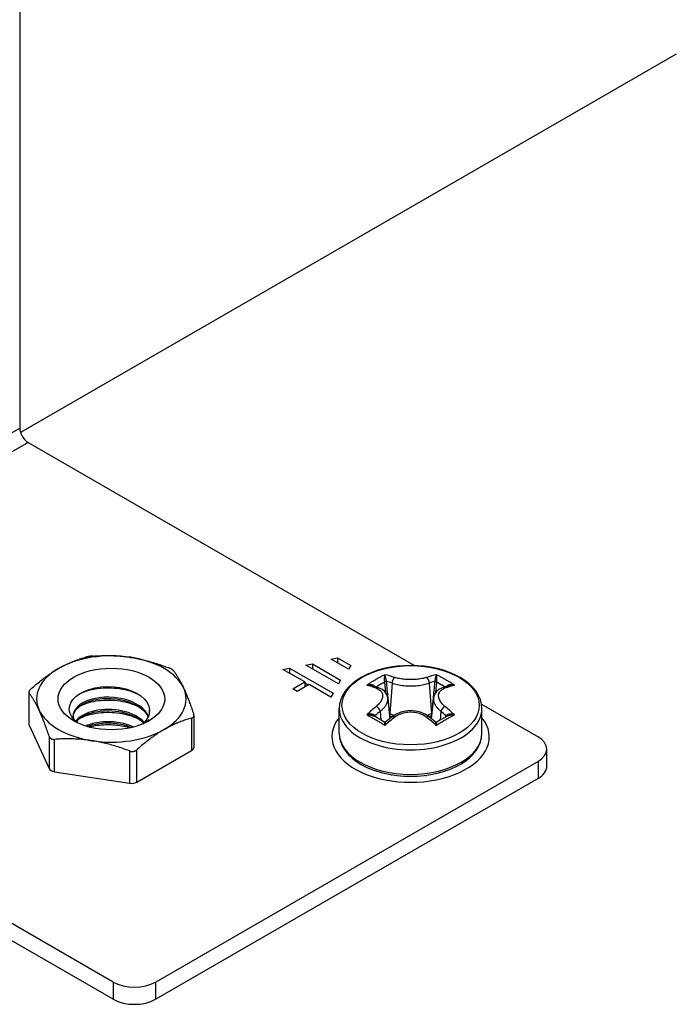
# Model space of a CAD drawing. Header units: inches. Extents: x 7 to 130, y 9 to 81.
# Tile 50 of 61: x 114.1 to 115.82, y 48.18 to 50.76. Entities that reach past the tile are written whole.
import ezdxf

# ---------------------------------------------------------------- set-up
doc = ezdxf.new("R2010")
doc.units = ezdxf.units.IN
doc.header["$MEASUREMENT"] = 0
doc.layers.add('Visible Edges(ANSI)', color=7, linetype='Continuous', lineweight=25)
doc.layers.add('Visible Tangent Edges(ANSI)', color=7, linetype='Continuous', lineweight=25)

msp = doc.modelspace()

# ---------------------------------------------------------------- linework, layer by layer
at = {"layer": 'Visible Edges(ANSI)'}
for p, q in [((114.103, 51.188), (114.103, 49.6895)), ((115.8238, 50.6699), (114.1051, 49.6776)), ((114.1249, 49.6515), (115.138, 49.0666)), ((114.9191, 49.0834), (114.9362, 49.0867)), ((114.9648, 49.057), (114.9191, 49.0834)), ((114.9362, 49.0867), (114.9705, 49.0669)), ((114.9362, 49.0867), (114.9362, 49.0735)), ((114.793, 49.0567), (114.8101, 49.06)), ((114.8501, 49.0238), (114.793, 49.0567)), ((114.8101, 49.06), (114.9243, 48.9941)), ((114.8101, 49.06), (114.8101, 49.0468)), ((114.8529, 49.0682), (114.87, 49.0715)), ((114.9385, 49.0188), (114.8529, 49.0682)), ((114.87, 49.0715), (114.9442, 49.0287)), ((114.87, 49.0715), (114.87, 49.0584)), ((114.9705, 49.0669), (114.9648, 49.057)), ((114.8187, 49.0056), (114.8501, 49.0238)), ((114.8501, 49.0238), (114.8501, 49.0106)), ((114.859, 49.0157), (114.8501, 49.0209)), ((114.9442, 49.0287), (114.9385, 49.0188)), ((114.348, 48.2369), (113.0114, 49.0086)), ((114.127, 48.9969), (114.127, 48.913)), ((114.8301, 48.999), (114.8187, 49.0056)), ((114.8615, 49.0172), (114.8301, 48.999)), ((114.9186, 48.9842), (114.8615, 49.0172)), ((115.0437, 49.0086), (115.0253, 49.0146)), ((115.2297, 49.0146), (115.2112, 49.0086)), ((114.9243, 48.9941), (114.9186, 48.9842)), ((115.0677, 48.9813), (115.0734, 48.9277)), ((115.1873, 48.9813), (115.1815, 48.9277)), ((114.348, 48.192), (113.0114, 48.9637)), ((114.9405, 48.8895), (114.9405, 48.9538)), ((115.3136, 48.9653), (115.4616, 48.8798)), ((115.3145, 48.8895), (115.3145, 48.9538)), ((114.4275, 48.9155), (114.4424, 48.9244)), ((114.5593, 48.9361), (114.5593, 48.8522)), ((115.0799, 48.9328), (115.0629, 48.9189)), ((115.1921, 48.9189), (115.1751, 48.9328)), ((114.1276, 48.9101), (114.1803, 48.7966)), ((114.4097, 48.7611), (114.5536, 48.8442)), ((115.4846, 48.8028), (115.4846, 48.8477)), ((115.4616, 48.8155), (114.4594, 48.2369)), ((114.1942, 48.7886), (114.3907, 48.7582)), ((115.4616, 48.7706), (114.4594, 48.192)), ((115.0606, 48.7831), (115.0606, 48.7838)), ((115.0764, 48.7807), (115.0782, 48.7801)), ((115.1047, 48.7763), (115.1047, 48.7773)), ((115.1199, 48.7766), (115.1229, 48.776)), ((115.1503, 48.7763), (115.1503, 48.7773)), ((115.1656, 48.7788), (115.1679, 48.7787)), ((115.1943, 48.7831), (115.1943, 48.7838))]:
    msp.add_line(p, q, dxfattribs=at)
at = {"layer": 'Visible Edges(ANSI)', "flags": 128}
for points in [[(114.2047, 49.059), (114.2076, 49.0607), (114.2105, 49.0623), (114.2134, 49.0639), (114.2163, 49.0654), (114.2192, 49.0669), (114.2221, 49.0684), (114.225, 49.0698), (114.2279, 49.0712), (114.2308, 49.0725), (114.2337, 49.0738), (114.2367, 49.0751), (114.2396, 49.0763), (114.2426, 49.0775), (114.2456, 49.0787), (114.2485, 49.0798), (114.2516, 49.0809), (114.2546, 49.082), (114.2576, 49.0831), (114.2607, 49.0841), (114.2638, 49.0851), (114.267, 49.0861), (114.2701, 49.087), (114.2733, 49.0879), (114.2766, 49.0888)], [(114.2956, 49.0918), (114.2948, 49.0917), (114.2939, 49.0916), (114.2931, 49.0916), (114.2922, 49.0915), (114.2913, 49.0914), (114.2905, 49.0913), (114.2896, 49.0912), (114.2888, 49.0911), (114.2879, 49.091), (114.2871, 49.0909), (114.2862, 49.0908), (114.2854, 49.0906), (114.2846, 49.0905), (114.2838, 49.0904), (114.283, 49.0902), (114.2822, 49.0901), (114.2814, 49.0899), (114.2807, 49.0898), (114.2799, 49.0896), (114.2792, 49.0895), (114.2785, 49.0893), (114.2778, 49.0892), (114.2772, 49.089), (114.2766, 49.0888)], [(114.2956, 49.0918), (114.3, 49.0921), (114.3044, 49.0923), (114.3087, 49.0925), (114.313, 49.0927), (114.3173, 49.0929), (114.3215, 49.093), (114.3256, 49.093), (114.3298, 49.093), (114.3339, 49.093), (114.338, 49.093), (114.342, 49.0929), (114.3461, 49.0928), (114.3501, 49.0926), (114.3541, 49.0924), (114.3581, 49.0922), (114.3621, 49.0919), (114.3661, 49.0916), (114.37, 49.0912), (114.374, 49.0909), (114.3779, 49.0904), (114.3819, 49.09), (114.3859, 49.0894), (114.3899, 49.0889), (114.3938, 49.0883)], [(114.3938, 49.0883), (114.3978, 49.0877), (114.4018, 49.087), (114.4058, 49.0863), (114.4097, 49.0855), (114.4137, 49.0847), (114.4177, 49.0839), (114.4216, 49.083), (114.4256, 49.0821), (114.4296, 49.0811), (114.4336, 49.0801), (114.4376, 49.0791), (114.4416, 49.078), (114.4457, 49.0769), (114.4497, 49.0757), (114.4538, 49.0745), (114.4579, 49.0732), (114.4621, 49.0719), (114.4662, 49.0706), (114.4704, 49.0692), (114.4747, 49.0677), (114.479, 49.0662), (114.4833, 49.0646), (114.4877, 49.063), (114.4921, 49.0614)], [(114.1327, 49.0058), (114.136, 49.0086), (114.1392, 49.0114), (114.1423, 49.0141), (114.1455, 49.0168), (114.1486, 49.0194), (114.1517, 49.0219), (114.1547, 49.0244), (114.1577, 49.0268), (114.1608, 49.0292), (114.1638, 49.0315), (114.1667, 49.0337), (114.1697, 49.0359), (114.1726, 49.0381), (114.1756, 49.0402), (114.1785, 49.0423), (114.1814, 49.0443), (114.1843, 49.0463), (114.1872, 49.0482), (114.1901, 49.0501), (114.193, 49.052), (114.1959, 49.0538), (114.1988, 49.0556), (114.2017, 49.0573), (114.2047, 49.059)], [(114.506, 49.0533), (114.5058, 49.0536), (114.5055, 49.0539), (114.5052, 49.0543), (114.5048, 49.0546), (114.5045, 49.0549), (114.504, 49.0552), (114.5036, 49.0556), (114.5031, 49.0559), (114.5026, 49.0563), (114.5021, 49.0566), (114.5015, 49.057), (114.5009, 49.0573), (114.5003, 49.0576), (114.4997, 49.058), (114.499, 49.0583), (114.4983, 49.0587), (114.4976, 49.059), (114.4969, 49.0594), (114.4961, 49.0597), (114.4953, 49.0601), (114.4945, 49.0604), (114.4937, 49.0607), (114.4929, 49.0611), (114.4921, 49.0614)], [(114.506, 49.0533), (114.5072, 49.0518), (114.5084, 49.0502), (114.5095, 49.0486), (114.5107, 49.0469), (114.5118, 49.0453), (114.5129, 49.0436), (114.5141, 49.0419), (114.5152, 49.0402), (114.5163, 49.0384), (114.5174, 49.0366), (114.5185, 49.0348), (114.5195, 49.033), (114.5206, 49.0311), (114.5217, 49.0293), (114.5228, 49.0273), (114.5238, 49.0254), (114.5249, 49.0234), (114.526, 49.0214), (114.527, 49.0193), (114.5281, 49.0172), (114.5291, 49.015), (114.5302, 49.0128), (114.5313, 49.0106), (114.5323, 49.0083)], [(115.3145, 48.9538), (115.3135, 48.9657), (115.3105, 48.9774), (115.3056, 48.9887), (115.2989, 48.9994), (115.2907, 49.0095), (115.2809, 49.019), (115.2697, 49.0277), (115.2573, 49.0356), (115.2437, 49.0427), (115.2291, 49.049), (115.2136, 49.0543), (115.1973, 49.0588), (115.1804, 49.0623), (115.163, 49.0648), (115.1453, 49.0663), (115.1275, 49.0668), (115.1096, 49.0663), (115.092, 49.0648), (115.0746, 49.0623), (115.0577, 49.0588), (115.0414, 49.0543), (115.0259, 49.049), (115.0113, 49.0427), (114.9977, 49.0356), (114.9853, 49.0277), (114.9741, 49.019), (114.9643, 49.0095), (114.956, 48.9994), (114.9494, 48.9887), (114.9445, 48.9774), (114.9415, 48.9657), (114.9405, 48.9538)], [(114.1327, 49.0058), (114.1321, 49.0053), (114.1316, 49.0047), (114.131, 49.0042), (114.1305, 49.0036), (114.13, 49.0031), (114.1296, 49.0026), (114.1292, 49.002), (114.1288, 49.0015), (114.1285, 49.001), (114.1281, 49.0005), (114.1279, 49), (114.1276, 48.9996), (114.1274, 48.9991), (114.1273, 48.9986), (114.1271, 48.9982), (114.127, 48.9977), (114.127, 48.9973), (114.127, 48.9969), (114.127, 48.9965), (114.127, 48.9961), (114.1271, 48.9958), (114.1273, 48.9954), (114.1274, 48.9951), (114.1276, 48.9948)], [(114.154, 48.9498), (114.1529, 48.9521), (114.1518, 48.9543), (114.1508, 48.9565), (114.1497, 48.9586), (114.1486, 48.9607), (114.1476, 48.9628), (114.1465, 48.9648), (114.1454, 48.9668), (114.1444, 48.9688), (114.1433, 48.9707), (114.1422, 48.9726), (114.1412, 48.9745), (114.1401, 48.9763), (114.139, 48.9781), (114.1379, 48.9799), (114.1368, 48.9816), (114.1357, 48.9834), (114.1346, 48.9851), (114.1334, 48.9867), (114.1323, 48.9884), (114.1312, 48.99), (114.13, 48.9916), (114.1288, 48.9932), (114.1276, 48.9948)], [(114.2552, 48.9164), (114.2462, 48.9241), (114.2395, 48.9325), (114.2351, 48.9414), (114.2331, 48.9505), (114.2337, 48.9597), (114.2368, 48.9688), (114.2423, 48.9774), (114.2501, 48.9855), (114.2601, 48.9928), (114.272, 48.9991), (114.2855, 49.0043), (114.3004, 49.0081), (114.3163, 49.0106), (114.3327, 49.0116), (114.3493, 49.0111), (114.3657, 49.0091), (114.3814, 49.0056), (114.3961, 49.0007), (114.4093, 48.9945), (114.4208, 48.9872), (114.4301, 48.9789), (114.4372, 48.9698), (114.4416, 48.9601), (114.4434, 48.9501)], [(114.259, 48.9921), (114.2642, 48.9946), (114.2697, 48.997), (114.2755, 48.9992), (114.2815, 49.0011), (114.2878, 49.0029), (114.2942, 49.0044), (114.3009, 49.0057), (114.3077, 49.0067), (114.3146, 49.0076), (114.3216, 49.0081), (114.3287, 49.0085), (114.3359, 49.0086), (114.343, 49.0084), (114.3502, 49.0079), (114.3574, 49.0072), (114.3645, 49.0063), (114.3715, 49.0051), (114.3784, 49.0036), (114.3852, 49.002), (114.3919, 49.0001), (114.3984, 48.9979), (114.4046, 48.9956), (114.4107, 48.993), (114.4164, 48.9902)], [(114.5323, 49.0083), (114.5334, 49.006), (114.5345, 49.0036), (114.5355, 49.0013), (114.5366, 48.9988), (114.5377, 48.9964), (114.5387, 48.9938), (114.5398, 48.9913), (114.5409, 48.9887), (114.5419, 48.9861), (114.543, 48.9834), (114.5441, 48.9806), (114.5451, 48.9778), (114.5462, 48.975), (114.5473, 48.9721), (114.5484, 48.9692), (114.5495, 48.9662), (114.5506, 48.9631), (114.5517, 48.96), (114.5529, 48.9568), (114.554, 48.9536), (114.5552, 48.9503), (114.5563, 48.9469), (114.5575, 48.9434), (114.5587, 48.9399)], [(115.0677, 48.9813), (115.0668, 48.986), (115.0651, 48.9906), (115.0597, 48.9985), (115.0524, 49.0045), (115.0437, 49.0086)], [(115.2112, 49.0086), (115.2026, 49.0045), (115.1953, 48.9985), (115.1899, 48.9906), (115.1882, 48.9861), (115.1873, 48.9813)], [(114.4406, 48.9329), (114.4368, 48.9405), (114.4315, 48.9478), (114.4247, 48.9547), (114.4167, 48.961), (114.4076, 48.9666), (114.3974, 48.9716), (114.3863, 48.9758), (114.3746, 48.9792), (114.3623, 48.9816), (114.3498, 48.9832), (114.3371, 48.9839), (114.3246, 48.9836), (114.3123, 48.9825), (114.3005, 48.9805), (114.2894, 48.9776), (114.2792, 48.9739), (114.27, 48.9696), (114.2619, 48.9646), (114.2551, 48.9591), (114.2498, 48.9531), (114.2459, 48.9468), (114.2435, 48.9403), (114.2428, 48.9336), (114.2436, 48.927)], [(114.2428, 48.9322), (114.2439, 48.9384), (114.2463, 48.9445), (114.2501, 48.9504), (114.2552, 48.956), (114.2616, 48.9611), (114.269, 48.9659), (114.2776, 48.97), (114.287, 48.9736), (114.2972, 48.9765), (114.3081, 48.9787), (114.3194, 48.9801), (114.3311, 48.9807), (114.343, 48.9805), (114.3548, 48.9795), (114.3665, 48.9777), (114.3779, 48.9751), (114.3887, 48.9717), (114.399, 48.9677), (114.4084, 48.9629), (114.417, 48.9576), (114.4245, 48.9517), (114.4309, 48.9453), (114.436, 48.9385), (114.4399, 48.9314)], [(114.2622, 48.9615), (114.2674, 48.9638), (114.2728, 48.966), (114.2785, 48.968), (114.2845, 48.9698), (114.2906, 48.9715), (114.2969, 48.9728), (114.3034, 48.974), (114.31, 48.9749), (114.3167, 48.9756), (114.3236, 48.9761), (114.3305, 48.9763), (114.3374, 48.9763), (114.3444, 48.9761), (114.3514, 48.9757), (114.3583, 48.975), (114.3652, 48.974), (114.372, 48.9729), (114.3787, 48.9715), (114.3853, 48.9699), (114.3917, 48.968), (114.3979, 48.966), (114.404, 48.9637), (114.4098, 48.9612), (114.4154, 48.9585)], [(114.1803, 48.8814), (114.1791, 48.8849), (114.1779, 48.8883), (114.1768, 48.8917), (114.1756, 48.895), (114.1745, 48.8983), (114.1734, 48.9015), (114.1722, 48.9046), (114.1711, 48.9076), (114.17, 48.9106), (114.1689, 48.9136), (114.1678, 48.9165), (114.1668, 48.9193), (114.1657, 48.9221), (114.1646, 48.9248), (114.1635, 48.9275), (114.1625, 48.9302), (114.1614, 48.9328), (114.1603, 48.9353), (114.1593, 48.9378), (114.1582, 48.9403), (114.1572, 48.9427), (114.1561, 48.9451), (114.155, 48.9475), (114.154, 48.9498)], [(114.4298, 48.9176), (114.4246, 48.9226), (114.4188, 48.9273), (114.4124, 48.9317), (114.4053, 48.9357), (114.3977, 48.9393), (114.3896, 48.9425), (114.3811, 48.9453), (114.3723, 48.9476), (114.3632, 48.9494), (114.3539, 48.9507), (114.3446, 48.9515), (114.3352, 48.9518), (114.326, 48.9516), (114.3168, 48.9509), (114.3079, 48.9497), (114.2993, 48.948), (114.2911, 48.9459), (114.2833, 48.9434), (114.2761, 48.9405), (114.2694, 48.9371), (114.2634, 48.9335), (114.2581, 48.9295), (114.2535, 48.9253), (114.2496, 48.9208)], [(114.2512, 48.9195), (114.2552, 48.9237), (114.2599, 48.9278), (114.2653, 48.9315), (114.2713, 48.9349), (114.2779, 48.9381), (114.2851, 48.9408), (114.2927, 48.9432), (114.3008, 48.9451), (114.3091, 48.9467), (114.3178, 48.9478), (114.3267, 48.9484), (114.3357, 48.9486), (114.3447, 48.9482), (114.3538, 48.9475), (114.3627, 48.9462), (114.3715, 48.9445), (114.3801, 48.9423), (114.3884, 48.9397), (114.3963, 48.9367), (114.4038, 48.9333), (114.4107, 48.9295), (114.4172, 48.9253), (114.423, 48.9208), (114.4281, 48.9161)], [(114.2621, 48.9293), (114.2673, 48.9317), (114.2728, 48.9339), (114.2785, 48.9359), (114.2844, 48.9377), (114.2906, 48.9393), (114.2969, 48.9406), (114.3034, 48.9418), (114.31, 48.9428), (114.3168, 48.9435), (114.3236, 48.944), (114.3305, 48.9442), (114.3374, 48.9442), (114.3444, 48.944), (114.3513, 48.9435), (114.3583, 48.9428), (114.3651, 48.9419), (114.3719, 48.9407), (114.3786, 48.9393), (114.3852, 48.9377), (114.3917, 48.9358), (114.3979, 48.9338), (114.404, 48.9315), (114.4099, 48.9291), (114.4155, 48.9264)], [(114.4434, 48.9501), (114.4434, 48.95), (114.4434, 48.9498), (114.4434, 48.9497), (114.4434, 48.9496), (114.4434, 48.9494), (114.4435, 48.9493), (114.4435, 48.9492), (114.4435, 48.949), (114.4435, 48.9489), (114.4435, 48.9487), (114.4435, 48.9486), (114.4435, 48.9485), (114.4435, 48.9483), (114.4435, 48.9482), (114.4435, 48.948), (114.4435, 48.9479), (114.4435, 48.9478), (114.4435, 48.9476), (114.4435, 48.9475), (114.4435, 48.9473), (114.4435, 48.9472), (114.4435, 48.9471), (114.4435, 48.9469), (114.4435, 48.9468)], [(115.1751, 48.9328), (115.1647, 48.9395), (115.153, 48.9445), (115.1405, 48.9476), (115.1275, 48.9486), (115.1145, 48.9476), (115.1019, 48.9445), (115.0903, 48.9395), (115.0799, 48.9328)], [(114.4011, 48.9056), (114.3964, 48.9077), (114.3915, 48.9097), (114.3865, 48.9114), (114.3814, 48.913), (114.3761, 48.9145), (114.3707, 48.9157), (114.3653, 48.9168), (114.3597, 48.9178), (114.3542, 48.9185), (114.3485, 48.919), (114.3429, 48.9194), (114.3373, 48.9196), (114.3317, 48.9196), (114.3261, 48.9194), (114.3205, 48.9191), (114.3151, 48.9185), (114.3097, 48.9178), (114.3045, 48.917), (114.2993, 48.9159), (114.2943, 48.9147), (114.2895, 48.9133), (114.2848, 48.9118), (114.2803, 48.9101), (114.276, 48.9083)], [(114.4424, 48.9244), (114.4421, 48.9241), (114.4417, 48.9238), (114.4414, 48.9235), (114.441, 48.9232), (114.4407, 48.9229), (114.4403, 48.9226), (114.44, 48.9223), (114.4396, 48.922), (114.4392, 48.9217), (114.4389, 48.9215), (114.4385, 48.9212), (114.4381, 48.9209), (114.4378, 48.9206), (114.4374, 48.9203), (114.437, 48.92), (114.4366, 48.9197), (114.4363, 48.9194), (114.4359, 48.9192), (114.4355, 48.9189), (114.4351, 48.9186), (114.4347, 48.9183), (114.4343, 48.9181), (114.4339, 48.9178), (114.4335, 48.9175)], [(114.5536, 48.9289), (114.5503, 48.928), (114.5471, 48.9271), (114.544, 48.9262), (114.5408, 48.9252), (114.5377, 48.9242), (114.5346, 48.9232), (114.5316, 48.9221), (114.5286, 48.921), (114.5255, 48.9199), (114.5226, 48.9188), (114.5196, 48.9176), (114.5166, 48.9164), (114.5137, 48.9151), (114.5107, 48.9139), (114.5078, 48.9126), (114.5049, 48.9112), (114.502, 48.9099), (114.4991, 48.9084), (114.4962, 48.907), (114.4933, 48.9055), (114.4904, 48.904), (114.4875, 48.9024), (114.4846, 48.9008), (114.4817, 48.8991)], [(114.5536, 48.9289), (114.5542, 48.9291), (114.5547, 48.9293), (114.5553, 48.9295), (114.5558, 48.9298), (114.5563, 48.9301), (114.5567, 48.9304), (114.5571, 48.9308), (114.5575, 48.9312), (114.5579, 48.9315), (114.5582, 48.932), (114.5584, 48.9324), (114.5587, 48.9329), (114.5589, 48.9333), (114.559, 48.9339), (114.5592, 48.9344), (114.5593, 48.9349), (114.5593, 48.9355), (114.5593, 48.9361), (114.5593, 48.9367), (114.5593, 48.9373), (114.5592, 48.9379), (114.559, 48.9386), (114.5589, 48.9392), (114.5587, 48.9399)], [(115.0629, 48.9189), (115.0608, 48.9181), (115.0585, 48.9186)], [(115.1965, 48.9186), (115.1942, 48.9181), (115.1921, 48.9189)], [(114.2804, 48.9069), (114.2846, 48.9085), (114.2888, 48.9099), (114.2932, 48.9112), (114.2978, 48.9123), (114.3025, 48.9133), (114.3072, 48.9142), (114.3121, 48.915), (114.317, 48.9155), (114.3221, 48.916), (114.3271, 48.9163), (114.3323, 48.9164), (114.3374, 48.9164), (114.3426, 48.9162), (114.3477, 48.9159), (114.3529, 48.9154), (114.358, 48.9148), (114.3631, 48.914), (114.3681, 48.9131), (114.3731, 48.912), (114.378, 48.9108), (114.3828, 48.9094), (114.3875, 48.9079), (114.392, 48.9063), (114.3965, 48.9045)], [(114.2849, 48.9057), (114.289, 48.9068), (114.2932, 48.9078), (114.2974, 48.9086), (114.3017, 48.9094), (114.3061, 48.9101), (114.3106, 48.9107), (114.3151, 48.9112), (114.3196, 48.9116), (114.3242, 48.9118), (114.3288, 48.912), (114.3334, 48.9121), (114.3381, 48.912), (114.3427, 48.9119), (114.3474, 48.9117), (114.352, 48.9113), (114.3567, 48.9109), (114.3613, 48.9103), (114.3659, 48.9096), (114.3704, 48.9089), (114.3749, 48.908), (114.3794, 48.907), (114.3838, 48.906), (114.3881, 48.9048), (114.3924, 48.9035)], [(114.4817, 48.8991), (114.4787, 48.8974), (114.4758, 48.8956), (114.4729, 48.8939), (114.47, 48.8921), (114.4671, 48.8902), (114.4642, 48.8883), (114.4613, 48.8864), (114.4584, 48.8844), (114.4555, 48.8824), (114.4526, 48.8803), (114.4496, 48.8782), (114.4467, 48.876), (114.4437, 48.8738), (114.4407, 48.8715), (114.4378, 48.8692), (114.4347, 48.8669), (114.4317, 48.8644), (114.4287, 48.862), (114.4256, 48.8594), (114.4225, 48.8569), (114.4193, 48.8542), (114.4162, 48.8515), (114.413, 48.8487), (114.4097, 48.8459)], [(114.4261, 48.9141), (114.4261, 48.9142), (114.4262, 48.9142), (114.4263, 48.9143), (114.4263, 48.9143), (114.4264, 48.9144), (114.4264, 48.9144), (114.4265, 48.9145), (114.4266, 48.9146), (114.4266, 48.9146), (114.4267, 48.9147), (114.4267, 48.9147), (114.4268, 48.9148), (114.4269, 48.9149), (114.4269, 48.9149), (114.427, 48.915), (114.427, 48.915), (114.4271, 48.9151), (114.4272, 48.9151), (114.4272, 48.9152), (114.4273, 48.9153), (114.4273, 48.9153), (114.4274, 48.9154), (114.4275, 48.9154), (114.4275, 48.9155)], [(114.1803, 48.8814), (114.1805, 48.8807), (114.1808, 48.8801), (114.1811, 48.8795), (114.1815, 48.8789), (114.1818, 48.8783), (114.1823, 48.8778), (114.1827, 48.8772), (114.1832, 48.8768), (114.1837, 48.8763), (114.1842, 48.8759), (114.1848, 48.8755), (114.1854, 48.8751), (114.186, 48.8748), (114.1866, 48.8745), (114.1873, 48.8742), (114.188, 48.874), (114.1887, 48.8738), (114.1894, 48.8736), (114.1902, 48.8735), (114.191, 48.8734), (114.1918, 48.8733), (114.1926, 48.8733), (114.1934, 48.8733), (114.1942, 48.8733)], [(114.2925, 48.8698), (114.2885, 48.8704), (114.2845, 48.871), (114.2805, 48.8715), (114.2766, 48.872), (114.2726, 48.8724), (114.2686, 48.8728), (114.2647, 48.8731), (114.2607, 48.8734), (114.2567, 48.8737), (114.2527, 48.874), (114.2487, 48.8742), (114.2447, 48.8743), (114.2406, 48.8744), (114.2366, 48.8745), (114.2325, 48.8746), (114.2284, 48.8746), (114.2242, 48.8746), (114.2201, 48.8745), (114.2159, 48.8744), (114.2116, 48.8743), (114.2073, 48.8741), (114.203, 48.8739), (114.1986, 48.8736), (114.1942, 48.8733)], [(114.3907, 48.8429), (114.3863, 48.8446), (114.3819, 48.8462), (114.3776, 48.8477), (114.3733, 48.8492), (114.3691, 48.8507), (114.3648, 48.8521), (114.3607, 48.8535), (114.3565, 48.8548), (114.3524, 48.856), (114.3483, 48.8572), (114.3443, 48.8584), (114.3402, 48.8595), (114.3362, 48.8606), (114.3322, 48.8617), (114.3282, 48.8627), (114.3242, 48.8636), (114.3203, 48.8645), (114.3163, 48.8654), (114.3123, 48.8662), (114.3084, 48.867), (114.3044, 48.8678), (114.3004, 48.8685), (114.2964, 48.8692), (114.2925, 48.8698)], [(114.9405, 48.8895), (114.9415, 48.8776), (114.9445, 48.8659), (114.9494, 48.8546), (114.956, 48.8439), (114.9643, 48.8338), (114.9741, 48.8243), (114.9853, 48.8156), (114.9977, 48.8077), (115.0113, 48.8006), (115.0259, 48.7943), (115.0414, 48.789), (115.0577, 48.7845), (115.0746, 48.781), (115.092, 48.7785), (115.1096, 48.777), (115.1275, 48.7765), (115.1453, 48.777), (115.163, 48.7785), (115.1804, 48.781), (115.1973, 48.7845), (115.2136, 48.789), (115.2291, 48.7943), (115.2437, 48.8006), (115.2573, 48.8077), (115.2697, 48.8156), (115.2809, 48.8243), (115.2907, 48.8338), (115.2989, 48.8439), (115.3056, 48.8546), (115.3105, 48.8659), (115.3135, 48.8776), (115.3145, 48.8895)], [(114.3907, 48.8429), (114.3915, 48.8426), (114.3924, 48.8424), (114.3932, 48.8421), (114.3941, 48.8419), (114.395, 48.8418), (114.3958, 48.8417), (114.3967, 48.8416), (114.3975, 48.8416), (114.3984, 48.8416), (114.3992, 48.8416), (114.4001, 48.8417), (114.4009, 48.8418), (114.4017, 48.8419), (114.4025, 48.8421), (114.4033, 48.8423), (114.4041, 48.8426), (114.4049, 48.8429), (114.4056, 48.8432), (114.4064, 48.8436), (114.4071, 48.844), (114.4078, 48.8444), (114.4085, 48.8448), (114.4091, 48.8453), (114.4097, 48.8459)]]:
    msp.add_lwpolyline(points, dxfattribs=at)
at = {"layer": 'Visible Edges(ANSI)'}
for centre, major_axis, ratio, start_param, end_param in [((114.1249, 49.6768), (0.0155, -0.0268), 0.57735, 3.926991, 5.497787), ((114.3432, 48.9791), (-0.1959, 0), 0.57735, 4.45059, 5.497787), ((114.3432, 48.9791), (0.1959, 0), 0.57735, 0.261799, 1.308997), ((114.3432, 48.9791), (-0.1959, 0), 0.57735, 5.497787, 6.544985), ((114.3432, 48.9791), (0.1959, 0), 0.57735, 5.497787, 6.544985), ((114.3432, 48.9791), (-0.1959, 0), 0.57735, 0.261799, 1.308997), ((114.3432, 48.9469), (0.1004, 0), 0.57735, 5.710368, 6.338687), ((115.0641, 48.568), (-0.2547, 0.3816), 0.540343, 5.409981, 5.496289), ((115.1908, 48.5681), (-0.2548, -0.3814), 0.540115, 3.928644, 4.014961), ((114.1466, 48.913), (-0.0197, 0), 0.57735, 0, 0.261799), ((114.3432, 48.9791), (0.1959, 0), 0.57735, 4.45059, 5.497787), ((115.4059, 48.8477), (0.0787, 0), 0.57735, 5.497787, 7.068583), ((114.5397, 48.8522), (0.0197, 0), 0.57735, 5.497787, 6.283185), ((114.1993, 48.7996), (-0.0197, 0), 0.57735, 0.261799, 1.308997), ((115.4059, 48.8028), (0.0787, 0), 0.57735, 5.497787, 6.283185), ((114.3958, 48.7692), (0.0197, 0), 0.57735, 4.45059, 5.497787), ((114.4037, 48.2691), (-0.0787, 0), 0.57735, 0.785398, 2.356194), ((114.4037, 48.2241), (0.0787, 0), 0.57735, 3.926991, 5.497787)]:
    msp.add_ellipse(centre, major_axis=major_axis, ratio=ratio, start_param=start_param, end_param=end_param, dxfattribs=at)
msp.add_ellipse((114.3432, 48.9791), major_axis=(0.1398, 0), ratio=0.57735, dxfattribs=at)
at = {"layer": 'Visible Tangent Edges(ANSI)'}
for p, q in [((113.6894, 49.4507), (114.103, 49.6895)), ((114.1249, 49.6515), (113.7113, 49.4127)), ((115.059, 49.0235), (115.0616, 48.9963)), ((115.0789, 49.0209), (115.0731, 48.9413)), ((115.1761, 49.0209), (115.1819, 48.9413)), ((115.1934, 48.9963), (115.196, 49.0235)), ((114.1276, 48.9101), (114.1276, 48.9948)), ((115.0481, 48.9469), (115.0497, 48.9239)), ((115.2069, 48.9469), (115.2052, 48.9239)), ((114.5536, 48.9289), (114.5536, 48.8442)), ((115.0349, 48.9324), (115.0345, 48.9339)), ((115.0731, 48.9413), (115.0723, 48.9418)), ((115.1827, 48.9418), (115.1819, 48.9413)), ((115.2205, 48.9339), (115.2201, 48.9324)), ((114.1803, 48.8814), (114.1803, 48.7966)), ((114.1942, 48.7886), (114.1942, 48.8733)), ((114.3907, 48.8429), (114.3907, 48.7582)), ((114.4097, 48.7611), (114.4097, 48.8459)), ((115.4616, 48.8155), (115.4616, 48.7706)), ((114.348, 48.2369), (114.348, 48.192)), ((114.4594, 48.192), (114.4594, 48.2369))]:
    msp.add_line(p, q, dxfattribs=at)
at = {"layer": 'Visible Tangent Edges(ANSI)', "flags": 128}
for points in [[(115.0601, 49.0427), (115.0581, 49.0418), (115.0561, 49.0408), (115.0541, 49.0398), (115.0521, 49.0387), (115.0502, 49.0377), (115.0482, 49.0367), (115.0462, 49.0356), (115.0442, 49.0345), (115.0422, 49.0334), (115.0402, 49.0323), (115.0382, 49.0312), (115.0362, 49.0301), (115.0343, 49.0289), (115.0323, 49.0277), (115.0303, 49.0266), (115.0283, 49.0254), (115.0263, 49.0242), (115.0244, 49.0229), (115.0224, 49.0217), (115.0204, 49.0204), (115.0185, 49.0192), (115.0165, 49.0179), (115.0145, 49.0166), (115.0125, 49.0153)], [(115.037, 49.0109), (115.0379, 49.0115), (115.0388, 49.012), (115.0397, 49.0126), (115.0406, 49.0131), (115.0415, 49.0137), (115.0425, 49.0142), (115.0434, 49.0148), (115.0443, 49.0153), (115.0452, 49.0159), (115.0461, 49.0164), (115.0471, 49.0169), (115.048, 49.0174), (115.0489, 49.018), (115.0498, 49.0185), (115.0507, 49.019), (115.0516, 49.0195), (115.0526, 49.02), (115.0535, 49.0205), (115.0544, 49.0211), (115.0553, 49.0216), (115.0562, 49.0221), (115.0572, 49.0225), (115.0581, 49.023), (115.059, 49.0235)], [(115.0601, 49.0427), (115.06, 49.0423), (115.0598, 49.0419), (115.0597, 49.0414), (115.0595, 49.0408), (115.0594, 49.0403), (115.0593, 49.0397), (115.0591, 49.039), (115.059, 49.0384), (115.0589, 49.0377), (115.0588, 49.037), (115.0588, 49.0362), (115.0587, 49.0354), (115.0586, 49.0346), (115.0586, 49.0337), (115.0585, 49.0329), (115.0585, 49.032), (115.0585, 49.031), (115.0585, 49.0301), (115.0585, 49.0291), (115.0586, 49.0282), (115.0586, 49.0272), (115.0587, 49.0263), (115.0588, 49.0253), (115.0589, 49.0244)], [(115.0589, 49.0244), (115.0589, 49.0244), (115.0589, 49.0244), (115.0589, 49.0243), (115.0589, 49.0243), (115.0589, 49.0243), (115.0589, 49.0242), (115.0589, 49.0242), (115.0589, 49.0241), (115.0589, 49.0241), (115.059, 49.0241), (115.059, 49.024), (115.059, 49.024), (115.059, 49.0239), (115.059, 49.0239), (115.059, 49.0239), (115.059, 49.0238), (115.059, 49.0238), (115.059, 49.0238), (115.059, 49.0237), (115.059, 49.0237), (115.059, 49.0236), (115.059, 49.0236), (115.059, 49.0236), (115.059, 49.0235)], [(115.0644, 49.0252), (115.0642, 49.0261), (115.064, 49.027), (115.0639, 49.0279), (115.0637, 49.0289), (115.0635, 49.0298), (115.0633, 49.0307), (115.0631, 49.0317), (115.0629, 49.0326), (115.0627, 49.0334), (115.0625, 49.0343), (115.0623, 49.0351), (115.0621, 49.0359), (115.0619, 49.0366), (115.0617, 49.0374), (115.0616, 49.038), (115.0614, 49.0387), (115.0612, 49.0393), (115.061, 49.0399), (115.0609, 49.0405), (115.0607, 49.041), (115.0605, 49.0415), (115.0604, 49.0419), (115.0603, 49.0424), (115.0601, 49.0427)], [(115.0645, 49.024), (115.0645, 49.024), (115.0645, 49.0241), (115.0645, 49.0241), (115.0645, 49.0242), (115.0645, 49.0242), (115.0645, 49.0243), (115.0645, 49.0243), (115.0645, 49.0244), (115.0645, 49.0244), (115.0645, 49.0245), (115.0645, 49.0245), (115.0644, 49.0246), (115.0644, 49.0246), (115.0644, 49.0247), (115.0644, 49.0247), (115.0644, 49.0248), (115.0644, 49.0248), (115.0644, 49.0249), (115.0644, 49.0249), (115.0644, 49.025), (115.0644, 49.025), (115.0644, 49.0251), (115.0644, 49.0251), (115.0644, 49.0252)], [(115.0723, 48.9418), (115.0719, 48.9452), (115.0716, 48.9487), (115.0713, 48.9521), (115.071, 48.9555), (115.0707, 48.9589), (115.0703, 48.9624), (115.07, 48.9658), (115.0697, 48.9692), (115.0694, 48.9726), (115.069, 48.976), (115.0687, 48.9795), (115.0684, 48.9829), (115.0681, 48.9863), (115.0677, 48.9897), (115.0674, 48.9932), (115.0671, 48.9966), (115.0668, 49), (115.0665, 49.0034), (115.0661, 49.0068), (115.0658, 49.0103), (115.0655, 49.0137), (115.0652, 49.0171), (115.0648, 49.0205), (115.0645, 49.024)], [(115.0789, 49.0209), (115.0821, 49.0197), (115.0856, 49.0187), (115.0892, 49.0177), (115.0931, 49.0168), (115.097, 49.016), (115.1011, 49.0153), (115.1053, 49.0147), (115.1096, 49.0142), (115.114, 49.0139), (115.1185, 49.0136), (115.123, 49.0134), (115.1275, 49.0133), (115.132, 49.0134), (115.1365, 49.0136), (115.141, 49.0138), (115.1453, 49.0142), (115.1497, 49.0147), (115.1539, 49.0153), (115.158, 49.016), (115.1619, 49.0168), (115.1657, 49.0177), (115.1694, 49.0187), (115.1729, 49.0197), (115.1761, 49.0209)], [(115.1689, 49.0356), (115.1661, 49.0347), (115.1631, 49.0339), (115.16, 49.0332), (115.1568, 49.0325), (115.1534, 49.0319), (115.1499, 49.0314), (115.1463, 49.0309), (115.1427, 49.0306), (115.1389, 49.0303), (115.1351, 49.0301), (115.1313, 49.0299), (115.1275, 49.0299), (115.1236, 49.0299), (115.1198, 49.0301), (115.116, 49.0303), (115.1123, 49.0306), (115.1086, 49.0309), (115.1051, 49.0314), (115.1016, 49.0319), (115.0982, 49.0325), (115.095, 49.0332), (115.0919, 49.0339), (115.0889, 49.0347), (115.0861, 49.0356)], [(115.1905, 49.024), (115.1901, 49.0205), (115.1898, 49.0171), (115.1895, 49.0137), (115.1892, 49.0103), (115.1889, 49.0068), (115.1885, 49.0034), (115.1882, 49), (115.1879, 48.9966), (115.1876, 48.9932), (115.1872, 48.9897), (115.1869, 48.9863), (115.1866, 48.9829), (115.1863, 48.9795), (115.1859, 48.976), (115.1856, 48.9726), (115.1853, 48.9692), (115.185, 48.9658), (115.1846, 48.9624), (115.1843, 48.9589), (115.184, 48.9555), (115.1837, 48.9521), (115.1834, 48.9487), (115.183, 48.9452), (115.1827, 48.9418)], [(115.1906, 49.0252), (115.1906, 49.0251), (115.1906, 49.0251), (115.1906, 49.025), (115.1906, 49.025), (115.1906, 49.0249), (115.1906, 49.0249), (115.1906, 49.0248), (115.1906, 49.0248), (115.1906, 49.0247), (115.1905, 49.0247), (115.1905, 49.0246), (115.1905, 49.0246), (115.1905, 49.0245), (115.1905, 49.0245), (115.1905, 49.0244), (115.1905, 49.0244), (115.1905, 49.0243), (115.1905, 49.0243), (115.1905, 49.0242), (115.1905, 49.0242), (115.1905, 49.0241), (115.1905, 49.0241), (115.1905, 49.024), (115.1905, 49.024)], [(115.1949, 49.0427), (115.1947, 49.0424), (115.1946, 49.0419), (115.1944, 49.0415), (115.1943, 49.041), (115.1941, 49.0405), (115.1939, 49.0399), (115.1938, 49.0393), (115.1936, 49.0387), (115.1934, 49.038), (115.1932, 49.0374), (115.1931, 49.0366), (115.1929, 49.0359), (115.1927, 49.0351), (115.1925, 49.0343), (115.1923, 49.0334), (115.1921, 49.0326), (115.1919, 49.0317), (115.1917, 49.0307), (115.1915, 49.0298), (115.1913, 49.0289), (115.1911, 49.0279), (115.1909, 49.027), (115.1908, 49.0261), (115.1906, 49.0252)], [(115.1961, 49.0244), (115.1962, 49.0253), (115.1963, 49.0263), (115.1964, 49.0272), (115.1964, 49.0282), (115.1965, 49.0291), (115.1965, 49.0301), (115.1965, 49.031), (115.1965, 49.032), (115.1965, 49.0329), (115.1964, 49.0337), (115.1964, 49.0346), (115.1963, 49.0354), (115.1962, 49.0362), (115.1961, 49.037), (115.196, 49.0377), (115.1959, 49.0384), (115.1958, 49.039), (115.1957, 49.0397), (115.1956, 49.0403), (115.1955, 49.0408), (115.1953, 49.0414), (115.1952, 49.0419), (115.195, 49.0423), (115.1949, 49.0427)], [(115.2424, 49.0153), (115.2405, 49.0166), (115.2385, 49.0179), (115.2365, 49.0192), (115.2346, 49.0204), (115.2326, 49.0217), (115.2306, 49.0229), (115.2286, 49.0242), (115.2267, 49.0254), (115.2247, 49.0266), (115.2227, 49.0277), (115.2207, 49.0289), (115.2187, 49.0301), (115.2167, 49.0312), (115.2148, 49.0323), (115.2128, 49.0334), (115.2108, 49.0345), (115.2088, 49.0356), (115.2068, 49.0367), (115.2048, 49.0377), (115.2028, 49.0387), (115.2008, 49.0398), (115.1989, 49.0408), (115.1969, 49.0418), (115.1949, 49.0427)], [(115.196, 49.0235), (115.196, 49.0236), (115.196, 49.0236), (115.196, 49.0236), (115.196, 49.0237), (115.196, 49.0237), (115.196, 49.0238), (115.196, 49.0238), (115.196, 49.0238), (115.196, 49.0239), (115.196, 49.0239), (115.196, 49.0239), (115.196, 49.024), (115.196, 49.024), (115.196, 49.0241), (115.196, 49.0241), (115.196, 49.0241), (115.196, 49.0242), (115.196, 49.0242), (115.1961, 49.0243), (115.1961, 49.0243), (115.1961, 49.0243), (115.1961, 49.0244), (115.1961, 49.0244), (115.1961, 49.0244)], [(115.196, 49.0235), (115.1969, 49.023), (115.1978, 49.0225), (115.1987, 49.0221), (115.1997, 49.0216), (115.2006, 49.0211), (115.2015, 49.0205), (115.2024, 49.02), (115.2033, 49.0195), (115.2043, 49.019), (115.2052, 49.0185), (115.2061, 49.018), (115.207, 49.0174), (115.2079, 49.0169), (115.2088, 49.0164), (115.2098, 49.0159), (115.2107, 49.0153), (115.2116, 49.0148), (115.2125, 49.0142), (115.2134, 49.0137), (115.2144, 49.0131), (115.2153, 49.0126), (115.2162, 49.012), (115.2171, 49.0115), (115.218, 49.0109)], [(115.0333, 49.0121), (115.0328, 49.0127), (115.0322, 49.0133), (115.0315, 49.0138), (115.0308, 49.0142), (115.0301, 49.0146), (115.0293, 49.015), (115.0285, 49.0153), (115.0276, 49.0156), (115.0268, 49.0159), (115.0259, 49.0161), (115.0249, 49.0162), (115.024, 49.0163), (115.0231, 49.0164), (115.0221, 49.0165), (115.0212, 49.0165), (115.0202, 49.0165), (115.0193, 49.0164), (115.0183, 49.0164), (115.0173, 49.0162), (115.0164, 49.0161), (115.0154, 49.0159), (115.0144, 49.0157), (115.0135, 49.0155), (115.0125, 49.0153)], [(115.0125, 49.0153), (115.0131, 49.0153), (115.0136, 49.0154), (115.0141, 49.0155), (115.0147, 49.0155), (115.0152, 49.0156), (115.0157, 49.0156), (115.0163, 49.0156), (115.0168, 49.0156), (115.0173, 49.0156), (115.0179, 49.0156), (115.0184, 49.0156), (115.019, 49.0156), (115.0195, 49.0156), (115.02, 49.0155), (115.0206, 49.0155), (115.0211, 49.0154), (115.0216, 49.0153), (115.0222, 49.0153), (115.0227, 49.0152), (115.0232, 49.0151), (115.0237, 49.015), (115.0243, 49.0148), (115.0248, 49.0147), (115.0253, 49.0146)], [(115.0375, 49.0075), (115.04, 49.0065), (115.0423, 49.0053), (115.0445, 49.004), (115.0465, 49.0026), (115.0482, 49.0011), (115.0498, 48.9995), (115.0511, 48.9977), (115.0522, 48.9959), (115.0531, 48.9939), (115.0537, 48.9919), (115.054, 48.9897), (115.0542, 48.9876), (115.054, 48.9853), (115.0537, 48.983), (115.0531, 48.9807), (115.0522, 48.9783), (115.0511, 48.976), (115.0498, 48.9736), (115.0482, 48.9712), (115.0465, 48.9688), (115.0445, 48.9665), (115.0423, 48.9642), (115.04, 48.9619), (115.0375, 48.9597)], [(115.2175, 48.9597), (115.215, 48.9619), (115.2126, 48.9642), (115.2105, 48.9665), (115.2085, 48.9688), (115.2067, 48.9712), (115.2052, 48.9736), (115.2039, 48.976), (115.2028, 48.9783), (115.2019, 48.9807), (115.2013, 48.983), (115.2009, 48.9853), (115.2008, 48.9876), (115.2009, 48.9898), (115.2013, 48.9919), (115.2019, 48.9939), (115.2028, 48.9959), (115.2039, 48.9977), (115.2052, 48.9995), (115.2067, 49.0011), (115.2085, 49.0026), (115.2105, 49.004), (115.2126, 49.0053), (115.215, 49.0065), (115.2175, 49.0075)], [(115.2424, 49.0153), (115.2415, 49.0155), (115.2405, 49.0157), (115.2396, 49.0159), (115.2386, 49.0161), (115.2377, 49.0162), (115.2367, 49.0164), (115.2357, 49.0164), (115.2348, 49.0165), (115.2338, 49.0165), (115.2329, 49.0165), (115.2319, 49.0164), (115.231, 49.0163), (115.23, 49.0162), (115.2291, 49.0161), (115.2282, 49.0159), (115.2273, 49.0156), (115.2265, 49.0153), (115.2257, 49.015), (115.2249, 49.0146), (115.2241, 49.0142), (115.2234, 49.0138), (115.2228, 49.0133), (115.2222, 49.0127), (115.2217, 49.0121)], [(115.2297, 49.0146), (115.2302, 49.0147), (115.2307, 49.0148), (115.2312, 49.015), (115.2318, 49.0151), (115.2323, 49.0152), (115.2328, 49.0153), (115.2333, 49.0153), (115.2339, 49.0154), (115.2344, 49.0155), (115.2349, 49.0155), (115.2355, 49.0156), (115.236, 49.0156), (115.2366, 49.0156), (115.2371, 49.0156), (115.2376, 49.0156), (115.2382, 49.0156), (115.2387, 49.0156), (115.2393, 49.0156), (115.2398, 49.0156), (115.2403, 49.0155), (115.2409, 49.0155), (115.2414, 49.0154), (115.2419, 49.0153), (115.2424, 49.0153)], [(115.0481, 48.9469), (115.0497, 48.9482), (115.0513, 48.9496), (115.0528, 48.951), (115.0542, 48.9524), (115.0556, 48.9538), (115.057, 48.9552), (115.0582, 48.9566), (115.0594, 48.9581), (115.0605, 48.9595), (115.0615, 48.961), (115.0625, 48.9624), (115.0634, 48.9639), (115.0642, 48.9654), (115.0649, 48.9669), (115.0656, 48.9684), (115.0661, 48.9698), (115.0666, 48.9713), (115.067, 48.9728), (115.0673, 48.9742), (115.0676, 48.9757), (115.0677, 48.9771), (115.0678, 48.9785), (115.0678, 48.9799), (115.0677, 48.9813)], [(115.1873, 48.9813), (115.1872, 48.9799), (115.1872, 48.9785), (115.1872, 48.9771), (115.1874, 48.9757), (115.1876, 48.9742), (115.1879, 48.9728), (115.1883, 48.9713), (115.1888, 48.9698), (115.1894, 48.9684), (115.1901, 48.9669), (115.1908, 48.9654), (115.1916, 48.9639), (115.1925, 48.9625), (115.1934, 48.961), (115.1945, 48.9595), (115.1956, 48.9581), (115.1968, 48.9566), (115.198, 48.9552), (115.1993, 48.9538), (115.2007, 48.9524), (115.2022, 48.951), (115.2037, 48.9496), (115.2053, 48.9482), (115.2069, 48.9469)], [(115.0861, 48.9316), (115.0889, 48.9337), (115.0919, 48.9356), (115.095, 48.9374), (115.0982, 48.939), (115.1016, 48.9404), (115.1051, 48.9417), (115.1087, 48.9427), (115.1123, 48.9436), (115.1161, 48.9443), (115.1198, 48.9448), (115.1237, 48.9451), (115.1275, 48.9452), (115.1313, 48.9451), (115.1352, 48.9448), (115.1389, 48.9443), (115.1427, 48.9436), (115.1463, 48.9427), (115.1499, 48.9417), (115.1534, 48.9404), (115.1568, 48.939), (115.16, 48.9374), (115.1631, 48.9356), (115.1661, 48.9337), (115.1689, 48.9316)], [(115.0341, 48.9348), (115.0338, 48.9354), (115.0334, 48.936), (115.0329, 48.9366), (115.0323, 48.937), (115.0316, 48.9375), (115.0308, 48.9379), (115.03, 48.9382), (115.0291, 48.9385), (115.0282, 48.9387), (115.0272, 48.9389), (115.0262, 48.939), (115.0252, 48.9391), (115.0242, 48.9391), (115.0232, 48.9392), (115.0221, 48.9391), (115.0211, 48.9391), (115.02, 48.939), (115.0189, 48.9389), (115.0178, 48.9387), (115.0168, 48.9385), (115.0157, 48.9383), (115.0146, 48.938), (115.0136, 48.9378), (115.0125, 48.9375)], [(115.0125, 48.9375), (115.0133, 48.9375), (115.0141, 48.9376), (115.0148, 48.9376), (115.0156, 48.9377), (115.0164, 48.9377), (115.0171, 48.9377), (115.0179, 48.9377), (115.0187, 48.9376), (115.0195, 48.9376), (115.0202, 48.9375), (115.021, 48.9375), (115.0218, 48.9374), (115.0225, 48.9373), (115.0233, 48.9371), (115.024, 48.937), (115.0248, 48.9368), (115.0255, 48.9367), (115.0262, 48.9365), (115.027, 48.9362), (115.0277, 48.936), (115.0283, 48.9358), (115.029, 48.9355), (115.0296, 48.9352), (115.0303, 48.9349)], [(115.0125, 48.9375), (115.0145, 48.9365), (115.0165, 48.9355), (115.0185, 48.9345), (115.0204, 48.9334), (115.0224, 48.9324), (115.0244, 48.9313), (115.0263, 48.9303), (115.0283, 48.9292), (115.0303, 48.9281), (115.0323, 48.927), (115.0343, 48.9258), (115.0362, 48.9247), (115.0382, 48.9235), (115.0402, 48.9224), (115.0422, 48.9212), (115.0442, 48.92), (115.0462, 48.9188), (115.0482, 48.9176), (115.0502, 48.9164), (115.0521, 48.9151), (115.0541, 48.9139), (115.0561, 48.9126), (115.0581, 48.9113), (115.0601, 48.91)], [(115.0345, 48.9339), (115.0344, 48.9339), (115.0344, 48.934), (115.0344, 48.934), (115.0344, 48.934), (115.0344, 48.9341), (115.0344, 48.9341), (115.0344, 48.9342), (115.0344, 48.9342), (115.0343, 48.9342), (115.0343, 48.9343), (115.0343, 48.9343), (115.0343, 48.9344), (115.0343, 48.9344), (115.0343, 48.9344), (115.0343, 48.9345), (115.0343, 48.9345), (115.0342, 48.9346), (115.0342, 48.9346), (115.0342, 48.9346), (115.0342, 48.9347), (115.0342, 48.9347), (115.0342, 48.9348), (115.0342, 48.9348), (115.0341, 48.9348)], [(115.0585, 48.9186), (115.0585, 48.9186), (115.0585, 48.9185), (115.0585, 48.9184), (115.0585, 48.9183), (115.0586, 48.9181), (115.0586, 48.9179), (115.0586, 48.9177), (115.0587, 48.9174), (115.0587, 48.9171), (115.0588, 48.9168), (115.0589, 48.9164), (115.0589, 48.916), (115.059, 48.9156), (115.0591, 48.9152), (115.0592, 48.9148), (115.0593, 48.9143), (115.0594, 48.9138), (115.0595, 48.9133), (115.0596, 48.9128), (115.0597, 48.9123), (115.0598, 48.9117), (115.0599, 48.9112), (115.06, 48.9106), (115.0601, 48.91)], [(115.0601, 48.91), (115.0602, 48.9106), (115.0603, 48.9111), (115.0604, 48.9116), (115.0605, 48.9121), (115.0606, 48.9126), (115.0607, 48.9131), (115.0608, 48.9136), (115.0609, 48.9141), (115.061, 48.9145), (115.0611, 48.9149), (115.0612, 48.9153), (115.0614, 48.9157), (115.0615, 48.9161), (115.0616, 48.9165), (115.0617, 48.9168), (115.0618, 48.9172), (115.062, 48.9175), (115.0621, 48.9177), (115.0622, 48.918), (115.0623, 48.9182), (115.0625, 48.9184), (115.0626, 48.9186), (115.0627, 48.9188), (115.0629, 48.9189)], [(115.1921, 48.9189), (115.1923, 48.9188), (115.1924, 48.9186), (115.1925, 48.9184), (115.1926, 48.9182), (115.1928, 48.918), (115.1929, 48.9177), (115.193, 48.9175), (115.1931, 48.9172), (115.1933, 48.9168), (115.1934, 48.9165), (115.1935, 48.9161), (115.1936, 48.9157), (115.1937, 48.9153), (115.1938, 48.9149), (115.194, 48.9145), (115.1941, 48.9141), (115.1942, 48.9136), (115.1943, 48.9131), (115.1944, 48.9126), (115.1945, 48.9121), (115.1946, 48.9116), (115.1947, 48.9111), (115.1948, 48.9106), (115.1949, 48.91)], [(115.1949, 48.91), (115.1969, 48.9113), (115.1989, 48.9126), (115.2008, 48.9139), (115.2028, 48.9151), (115.2048, 48.9164), (115.2068, 48.9176), (115.2088, 48.9188), (115.2108, 48.92), (115.2128, 48.9212), (115.2148, 48.9224), (115.2167, 48.9235), (115.2187, 48.9247), (115.2207, 48.9258), (115.2227, 48.927), (115.2247, 48.9281), (115.2267, 48.9292), (115.2286, 48.9303), (115.2306, 48.9313), (115.2326, 48.9324), (115.2346, 48.9334), (115.2365, 48.9345), (115.2385, 48.9355), (115.2405, 48.9365), (115.2424, 48.9375)], [(115.1949, 48.91), (115.195, 48.9106), (115.1951, 48.9112), (115.1952, 48.9117), (115.1953, 48.9123), (115.1954, 48.9128), (115.1955, 48.9133), (115.1956, 48.9138), (115.1957, 48.9143), (115.1958, 48.9148), (115.1959, 48.9152), (115.196, 48.9156), (115.196, 48.916), (115.1961, 48.9164), (115.1962, 48.9168), (115.1962, 48.9171), (115.1963, 48.9174), (115.1963, 48.9177), (115.1964, 48.9179), (115.1964, 48.9181), (115.1964, 48.9183), (115.1965, 48.9184), (115.1965, 48.9185), (115.1965, 48.9186), (115.1965, 48.9186)], [(115.2208, 48.9348), (115.2208, 48.9348), (115.2208, 48.9348), (115.2208, 48.9347), (115.2208, 48.9347), (115.2208, 48.9346), (115.2208, 48.9346), (115.2207, 48.9346), (115.2207, 48.9345), (115.2207, 48.9345), (115.2207, 48.9344), (115.2207, 48.9344), (115.2207, 48.9344), (115.2207, 48.9343), (115.2206, 48.9343), (115.2206, 48.9342), (115.2206, 48.9342), (115.2206, 48.9342), (115.2206, 48.9341), (115.2206, 48.9341), (115.2206, 48.934), (115.2206, 48.934), (115.2205, 48.934), (115.2205, 48.9339), (115.2205, 48.9339)], [(115.2424, 48.9375), (115.2414, 48.9378), (115.2403, 48.938), (115.2393, 48.9383), (115.2382, 48.9385), (115.2371, 48.9387), (115.2361, 48.9389), (115.235, 48.939), (115.2339, 48.9391), (115.2329, 48.9391), (115.2318, 48.9392), (115.2308, 48.9391), (115.2297, 48.9391), (115.2287, 48.939), (115.2278, 48.9389), (115.2268, 48.9387), (115.2259, 48.9385), (115.225, 48.9382), (115.2242, 48.9379), (115.2234, 48.9375), (115.2227, 48.937), (115.2221, 48.9366), (115.2216, 48.936), (115.2211, 48.9354), (115.2208, 48.9348)], [(115.2247, 48.9349), (115.2253, 48.9352), (115.226, 48.9355), (115.2266, 48.9358), (115.2273, 48.936), (115.228, 48.9362), (115.2287, 48.9365), (115.2295, 48.9367), (115.2302, 48.9368), (115.2309, 48.937), (115.2317, 48.9371), (115.2325, 48.9373), (115.2332, 48.9374), (115.234, 48.9375), (115.2348, 48.9375), (115.2355, 48.9376), (115.2363, 48.9376), (115.2371, 48.9377), (115.2378, 48.9377), (115.2386, 48.9377), (115.2394, 48.9377), (115.2402, 48.9376), (115.2409, 48.9376), (115.2417, 48.9375), (115.2424, 48.9375)]]:
    msp.add_lwpolyline(points, dxfattribs=at)
at = {"layer": 'Visible Tangent Edges(ANSI)'}
msp.add_ellipse((115.1275, 48.9627), major_axis=(-0.1798, 0), ratio=0.57735, dxfattribs=at)
for centre, major_axis, ratio, start_param, end_param in [((115.0616, 49.0238), (-0.00389, -0.00061), 0.335983, 3.867851, 5.421298), ((115.0617, 49.0226), (-0.00392, -0.00037), 0.393583, 3.889884, 5.447159), ((115.1238, 48.6119), (-0.1994, 0.4187), 0.625473, 5.747103, 5.827084), ((115.1156, 48.6079), (-0.1944, 0.4081), 0.625473, 5.747103, 5.792706), ((115.0872, 49.0248), (0.0037, 0.0112), 0.67079, 0.578541, 2.138094), ((115.1312, 48.6119), (-0.1994, -0.4187), 0.625473, 3.597694, 3.677675), ((115.1678, 49.0248), (-0.0037, 0.0112), 0.67079, 4.145091, 5.704644), ((115.1394, 48.6079), (0.1944, 0.4081), 0.625473, 0.490479, 0.536082), ((115.1932, 49.0226), (0.00392, -0.00037), 0.393583, 0.836027, 2.393301), ((115.1934, 49.0238), (0.00389, -0.00061), 0.335983, 0.861887, 2.415334), ((115.1312, 48.6161), (0.2604, -0.3838), 0.524834, 2.517912, 2.597893), ((115.0398, 48.9974), (0.004, 0.0111), 0.690952, 0, 0.747049), ((115.2152, 48.9974), (-0.004, 0.0111), 0.690952, 5.536136, 6.283185), ((115.1238, 48.6161), (0.2604, 0.3838), 0.524834, 0.5437, 0.623681), ((115.1275, 48.9538), (-0.187, 0), 0.57735, 0, 3.141593), ((115.1312, 48.6119), (-0.1994, -0.4187), 0.625473, 4.081083, 4.161064), ((115.1394, 48.6079), (-0.1944, -0.4081), 0.625473, 4.081083, 4.126687), ((115.0398, 48.9509), (-0.00759, 0.00905), 0.460501, 3.923496, 5.483049), ((115.2152, 48.9509), (0.00759, 0.00905), 0.460501, 0.800136, 2.359689), ((115.1156, 48.6079), (0.1944, -0.4081), 0.625473, 2.156499, 2.202102), ((115.1238, 48.6119), (-0.1994, 0.4187), 0.625473, 5.263714, 5.343695), ((115.1275, 48.8798), (-0.2063, 0), 0.57735, 5.846946, 9.861018), ((115.0369, 48.9335), (0.00368, 0.00139), 0.669066, 2.141372, 2.695179), ((115.0372, 48.9326), (0.00379, 0.00105), 0.63323, 2.200602, 2.545843), ((115.1238, 48.6161), (0.2604, 0.3838), 0.524834, 1.027089, 1.10707), ((115.0695, 48.9405), (-0.00392, -0.00037), 0.393701, 3.889935, 4.014667), ((115.0695, 48.9405), (-0.00197, -0.00341), 0.57735, 1.936433, 2.268928), ((115.0703, 48.94), (-0.00197, -0.00341), 0.57735, 1.550039, 2.268928), ((115.1275, 48.9698), (0.0809, 0), 0.57735, 3.966083, 4.073865), ((115.1275, 48.9728), (-0.0769, 0), 0.57735, 0.785398, 0.974801), ((115.0872, 48.9235), (-0.00731, 0.00928), 0.440339, 5.347967, 6.283185), ((115.1678, 48.9235), (0.00731, 0.00928), 0.440339, 0, 0.935219), ((115.1312, 48.6161), (0.2604, -0.3838), 0.524834, 2.034523, 2.114504), ((115.1275, 48.9728), (-0.0769, 0), 0.57735, 2.166792, 2.356194), ((115.1275, 48.9698), (0.0809, 0), 0.57735, 5.350913, 5.458695), ((115.1847, 48.94), (0.00197, -0.00341), 0.57735, 4.014257, 4.733146), ((115.1855, 48.9405), (-0.00392, 0.00037), 0.393701, 5.410111, 5.534843), ((115.1855, 48.9405), (-0.00197, 0.00341), 0.57735, 0.872665, 1.20516), ((115.2178, 48.9326), (0.00379, -0.00105), 0.63323, 0.595737, 0.94099), ((115.2181, 48.9335), (0.00368, -0.00139), 0.669066, 0.446403, 1.000221), ((115.1275, 48.8895), (0.187, 0), 0.57735, 3.141593, 6.283185)]:
    msp.add_ellipse(centre, major_axis=major_axis, ratio=ratio, start_param=start_param, end_param=end_param, dxfattribs=at)

doc.saveas('drawing.dxf')
